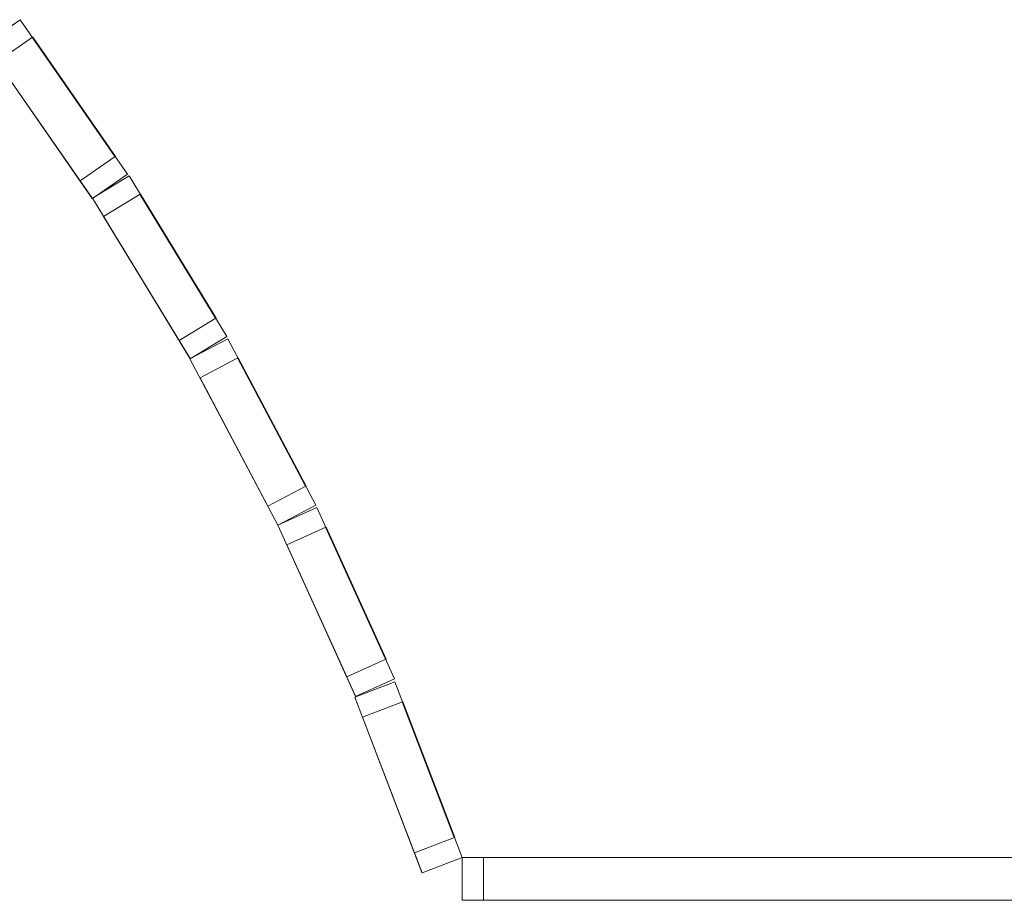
# Model space of a CAD drawing. Header units: inches. Extents: x 15 to 546804, y -66 to 267312.
# Tile 136 of 256: x 453457 to 455753, y 53029 to 55082. Entities that reach past the tile are written whole.
import ezdxf

# ---------------------------------------------------------------- set-up
doc = ezdxf.new("R2010")
doc.units = ezdxf.units.IN
doc.header["$MEASUREMENT"] = 0

msp = doc.modelspace()

# ---------------------------------------------------------------- linework, layer by layer
at = {"color": 7, "lineweight": 20}
for p, q in [((453375.8, 55024.8, 300), (453457.9, 55081.9, 300)), ((453375.8, 55024.8, 3800), (453457.9, 55081.9, 3800)), ((453375.8, 55024.8, 4000), (453457.9, 55081.9, 4000)), ((453708.4, 54722, 3800), (453457.9, 55081.9, 3800)), ((453457.9, 55081.9, 3800), (453457.9, 55081.9, 300)), ((453708.4, 54722, 300), (453457.9, 55081.9, 300)), ((453457.9, 55081.9, 4000), (453457.9, 55081.9, 3800)), ((453708.4, 54722, 4000), (453457.9, 55081.9, 4000)), ((453626.3, 54664.9, 300), (453375.8, 55024.8, 300)), ((453626, 54665.3, 4000), (453375.8, 55024.8, 4000)), ((453404.4, 54983.7, 3750), (453486.5, 55040.8, 3750)), ((453404.4, 54983.7, 350), (453486.5, 55040.8, 350)), ((453486.5, 55040.8, 350), (453486.5, 55040.8, 3750)), ((453486.5, 55040.8, 3750), (453679.8, 54763, 3750)), ((453679.8, 54763, 350), (453486.5, 55040.8, 350)), ((453597.7, 54705.9, 350), (453404.4, 54983.7, 350)), ((453404.4, 54983.7, 3750), (453597.7, 54705.9, 3750)), ((453597.7, 54705.9, 3750), (453679.8, 54763, 3750)), ((453597.7, 54705.9, 350), (453679.8, 54763, 350)), ((453679.8, 54763, 3750), (453679.8, 54763, 350)), ((453597.7, 54705.9, 3750), (453597.7, 54705.9, 350)), ((453626.3, 54664.9, 300), (453708.4, 54722, 300)), ((453626.3, 54664.9, 3800), (453708.4, 54722, 3800)), ((453626.3, 54664.9, 4000), (453708.4, 54722, 4000)), ((453626.5, 54665.6, 300), (453711.9, 54717.7, 300)), ((453626.5, 54665.6, 3800), (453711.9, 54717.7, 3800)), ((453626.5, 54665.6, 4000), (453711.9, 54717.7, 4000)), ((453708.4, 54722, 300), (453708.4, 54722, 3800)), ((453708.4, 54722, 3800), (453708.4, 54722, 4000)), ((453940.1, 54343.2, 3800), (453711.9, 54717.7, 3800)), ((453711.9, 54717.7, 3800), (453711.9, 54717.7, 300)), ((453940.1, 54343.2, 300), (453711.9, 54717.7, 300)), ((453711.9, 54717.7, 4000), (453711.9, 54717.7, 3800)), ((453940.1, 54343.2, 4000), (453711.9, 54717.7, 4000)), ((453626.3, 54664.9, 4000), (453626, 54665.3, 4000)), ((453626.3, 54664.9, 300), (453626.3, 54664.9, 3800)), ((453626.3, 54664.9, 3800), (453626.3, 54664.9, 4000)), ((453854.7, 54291.2, 300), (453626.5, 54665.6, 300)), ((453626.5, 54665.6, 4000), (453626.5, 54665.6, 3800)), ((453626.5, 54665.6, 3800), (453626.5, 54665.6, 300)), ((453854.4, 54291.7, 4000), (453626.5, 54665.6, 4000)), ((453652.6, 54622.9, 3750), (453737.9, 54675, 3750)), ((453652.6, 54622.9, 350), (453737.9, 54675, 350)), ((453737.9, 54675, 350), (453737.9, 54675, 3750)), ((453737.9, 54675, 3750), (453914.1, 54385.9, 3750)), ((453914.1, 54385.9, 350), (453737.9, 54675, 350)), ((453828.7, 54333.9, 350), (453652.6, 54622.9, 350)), ((453652.6, 54622.9, 350), (453652.6, 54622.9, 3750)), ((453652.6, 54622.9, 3750), (453828.7, 54333.9, 3750)), ((453828.7, 54333.9, 3750), (453914.1, 54385.9, 3750)), ((453828.7, 54333.9, 350), (453914.1, 54385.9, 350)), ((453914.1, 54385.9, 3750), (453914.1, 54385.9, 350)), ((453828.7, 54333.9, 3750), (453828.7, 54333.9, 350)), ((453854, 54290.8, 300), (453942.4, 54337.5, 300)), ((453854, 54290.8, 3800), (453942.4, 54337.5, 3800)), ((453854, 54290.8, 4000), (453942.4, 54337.5, 4000)), ((453854.7, 54291.2, 300), (453940.1, 54343.2, 300)), ((453854.7, 54291.2, 3800), (453940.1, 54343.2, 3800)), ((453854.7, 54291.2, 4000), (453940.1, 54343.2, 4000)), ((453940.1, 54343.2, 300), (453940.1, 54343.2, 3800)), ((453940.1, 54343.2, 3800), (453940.1, 54343.2, 4000)), ((454147.4, 53950, 3800), (453942.4, 54337.5, 3800)), ((453942.4, 54337.5, 3800), (453942.4, 54337.5, 300)), ((454147.4, 53950, 300), (453942.4, 54337.5, 300)), ((453942.4, 54337.5, 4000), (453942.4, 54337.5, 3800)), ((454147.4, 53950, 4000), (453942.4, 54337.5, 4000)), ((454059, 53903.2, 300), (453854, 54290.8, 300)), ((453854, 54290.8, 4000), (453854, 54290.8, 3800)), ((453854, 54290.8, 3800), (453854, 54290.8, 300)), ((454058.8, 53903.7, 4000), (453854, 54290.8, 4000)), ((453854.7, 54291.2, 4000), (453854.4, 54291.7, 4000)), ((453854.7, 54291.2, 300), (453854.7, 54291.2, 3800)), ((453854.7, 54291.2, 3800), (453854.7, 54291.2, 4000)), ((453877.4, 54246.6, 3750), (453965.8, 54293.3, 3750)), ((453877.4, 54246.6, 350), (453965.8, 54293.3, 350)), ((453965.8, 54293.3, 350), (453965.8, 54293.3, 3750)), ((453965.8, 54293.3, 3750), (454124.1, 53994.2, 3750)), ((454124.1, 53994.2, 350), (453965.8, 54293.3, 350)), ((454035.7, 53947.4, 350), (453877.4, 54246.6, 350)), ((453877.4, 54246.6, 350), (453877.4, 54246.6, 3750)), ((453877.4, 54246.6, 3750), (454035.7, 53947.4, 3750)), ((454035.7, 53947.4, 3750), (454124.1, 53994.2, 3750)), ((454035.7, 53947.4, 350), (454124.1, 53994.2, 350)), ((454124.1, 53994.2, 3750), (454124.1, 53994.2, 350)), ((454035.7, 53947.4, 3750), (454035.7, 53947.4, 350)), ((454059, 53903.2, 300), (454147.4, 53950, 300)), ((454059, 53903.2, 3800), (454147.4, 53950, 3800)), ((454059, 53903.2, 4000), (454147.4, 53950, 4000)), ((454059, 53903.2, 300), (454150.1, 53944.5, 300)), ((454059, 53903.2, 3800), (454150.1, 53944.5, 3800)), ((454059, 53903.2, 4000), (454150.1, 53944.5, 4000)), ((454147.4, 53950, 300), (454147.4, 53950, 3800)), ((454147.4, 53950, 3800), (454147.4, 53950, 4000)), ((454331.2, 53545.2, 3800), (454150.1, 53944.5, 3800)), ((454150.1, 53944.5, 3800), (454150.1, 53944.5, 300)), ((454331.2, 53545.2, 300), (454150.1, 53944.5, 300)), ((454150.1, 53944.5, 4000), (454150.1, 53944.5, 3800)), ((454331.2, 53545.2, 4000), (454150.1, 53944.5, 4000)), ((454059, 53903.2, 4000), (454058.8, 53903.7, 4000)), ((454059, 53903.2, 300), (454059, 53903.2, 3800)), ((454059, 53903.2, 3800), (454059, 53903.2, 4000)), ((454240.2, 53503.9, 300), (454059, 53903.2, 300)), ((454059, 53903.2, 4000), (454059, 53903.2, 3800)), ((454059, 53903.2, 3800), (454059, 53903.2, 300)), ((454239.9, 53504.4, 4000), (454059, 53903.2, 4000)), ((454079.7, 53857.7, 3750), (454170.8, 53899, 3750)), ((454079.7, 53857.7, 350), (454170.8, 53899, 350)), ((454170.8, 53899, 350), (454170.8, 53899, 3750)), ((454170.8, 53899, 3750), (454310.6, 53590.8, 3750)), ((454310.6, 53590.8, 350), (454170.8, 53899, 350)), ((454219.5, 53549.4, 350), (454079.7, 53857.7, 350)), ((454079.7, 53857.7, 350), (454079.7, 53857.7, 3750)), ((454079.7, 53857.7, 3750), (454219.5, 53549.4, 3750)), ((454219.5, 53549.4, 3750), (454310.6, 53590.8, 3750)), ((454219.5, 53549.4, 350), (454310.6, 53590.8, 350)), ((454310.6, 53590.8, 3750), (454310.6, 53590.8, 350)), ((454219.5, 53549.4, 3750), (454219.5, 53549.4, 350)), ((454238.7, 53502.5, 300), (454332.1, 53538.2, 300)), ((454238.7, 53502.5, 3800), (454332.1, 53538.2, 3800)), ((454238.7, 53502.5, 4000), (454332.1, 53538.2, 4000)), ((454240.2, 53503.9, 300), (454331.2, 53545.2, 300)), ((454240.2, 53503.9, 3800), (454331.2, 53545.2, 3800)), ((454240.2, 53503.9, 4000), (454331.2, 53545.2, 4000)), ((454331.2, 53545.2, 300), (454331.2, 53545.2, 3800)), ((454331.2, 53545.2, 3800), (454331.2, 53545.2, 4000)), ((454488.7, 53128.7, 3800), (454332.1, 53538.2, 3800)), ((454332.1, 53538.2, 3800), (454332.1, 53538.2, 300)), ((454488.7, 53128.7, 300), (454332.1, 53538.2, 300)), ((454332.1, 53538.2, 4000), (454332.1, 53538.2, 3800)), ((454488.7, 53128.7, 4000), (454332.1, 53538.2, 4000)), ((454395.3, 53093, 300), (454238.7, 53502.5, 300)), ((454238.7, 53502.5, 4000), (454238.7, 53502.5, 3800)), ((454238.7, 53502.5, 3800), (454238.7, 53502.5, 300)), ((454395.1, 53093.5, 4000), (454238.7, 53502.5, 4000)), ((454240.2, 53503.9, 4000), (454239.9, 53504.4, 4000)), ((454240.2, 53503.9, 300), (454240.2, 53503.9, 3800)), ((454240.2, 53503.9, 3800), (454240.2, 53503.9, 4000)), ((454256.6, 53455.8, 3750), (454350, 53491.5, 3750)), ((454256.6, 53455.8, 350), (454350, 53491.5, 350)), ((454350, 53491.5, 350), (454350, 53491.5, 3750)), ((454350, 53491.5, 3750), (454470.8, 53175.4, 3750)), ((454470.8, 53175.4, 350), (454350, 53491.5, 350)), ((454377.4, 53139.7, 350), (454256.6, 53455.8, 350)), ((454256.6, 53455.8, 350), (454256.6, 53455.8, 3750)), ((454256.6, 53455.8, 3750), (454377.4, 53139.7, 3750)), ((454377.4, 53139.7, 3750), (454470.8, 53175.4, 3750)), ((454377.4, 53139.7, 350), (454470.8, 53175.4, 350)), ((454470.8, 53175.4, 3750), (454470.8, 53175.4, 350)), ((454377.4, 53139.7, 3750), (454377.4, 53139.7, 350)), ((454395.3, 53093, 300), (454488.7, 53128.7, 300)), ((454395.3, 53093, 3800), (454488.7, 53128.7, 3800)), ((454395.3, 53093, 4000), (454488.7, 53128.7, 4000)), ((456240.4, 53128.7, 3800), (454488.7, 53128.7, 3800)), ((454488.7, 53128.7, 3800), (454488.7, 53128.7, 300)), ((456240.4, 53128.7, 300), (454488.7, 53128.7, 300)), ((454488.7, 53028.7, 300), (454488.7, 53128.7, 300)), ((454488.7, 53128.7, 4000), (454488.7, 53128.7, 3800)), ((456240.4, 53128.7, 4000), (454488.7, 53128.7, 4000)), ((454488.7, 53028.7, 3800), (454488.7, 53128.7, 3800)), ((454488.7, 53028.7, 4000), (454488.7, 53128.7, 4000)), ((454488.7, 53128.7, 300), (454488.7, 53128.7, 3800)), ((454488.7, 53128.7, 3800), (454488.7, 53128.7, 4000)), ((454538.7, 53128.7, 350), (454538.7, 53128.7, 3750)), ((454538.7, 53128.7, 3750), (456190.4, 53128.7, 3750)), ((456190.4, 53128.7, 350), (454538.7, 53128.7, 350)), ((454538.7, 53028.7, 3750), (454538.7, 53128.7, 3750)), ((454538.7, 53028.7, 350), (454538.7, 53128.7, 350)), ((454395.3, 53093, 4000), (454395.1, 53093.5, 4000)), ((454395.3, 53093, 300), (454395.3, 53093, 3800)), ((454395.3, 53093, 3800), (454395.3, 53093, 4000)), ((456240.4, 53028.7, 300), (454488.7, 53028.7, 300)), ((454488.7, 53028.7, 4000), (454488.7, 53028.7, 3800)), ((454488.7, 53028.7, 3800), (454488.7, 53028.7, 300)), ((456239.8, 53028.7, 4000), (454488.7, 53028.7, 4000)), ((456190.4, 53028.7, 350), (454538.7, 53028.7, 350)), ((454538.7, 53028.7, 350), (454538.7, 53028.7, 3750)), ((454538.7, 53028.7, 3750), (456190.4, 53028.7, 3750))]:
    msp.add_line(p, q, dxfattribs=at)
at = {"color": 7}
for p, q in [((453486.5, 55040.8, 350), (453486.5, 55040.8, 3750)), ((453679.8, 54763, 350), (453486.5, 55040.8, 350)), ((453486.5, 55040.8, 3750), (453679.8, 54763, 3750)), ((453679.8, 54763, 3750), (453679.8, 54763, 350)), ((453737.9, 54675, 350), (453737.9, 54675, 3750)), ((453914.1, 54385.9, 350), (453737.9, 54675, 350)), ((453737.9, 54675, 3750), (453914.1, 54385.9, 3750)), ((453914.1, 54385.9, 3750), (453914.1, 54385.9, 350)), ((453965.8, 54293.3, 350), (453965.8, 54293.3, 3750)), ((454124.1, 53994.2, 350), (453965.8, 54293.3, 350)), ((453965.8, 54293.3, 3750), (454124.1, 53994.2, 3750)), ((454124.1, 53994.2, 3750), (454124.1, 53994.2, 350)), ((454170.8, 53899, 350), (454170.8, 53899, 3750)), ((454310.6, 53590.8, 350), (454170.8, 53899, 350)), ((454170.8, 53899, 3750), (454310.6, 53590.8, 3750)), ((454310.6, 53590.8, 3750), (454310.6, 53590.8, 350)), ((454350, 53491.5, 350), (454350, 53491.5, 3750)), ((454470.8, 53175.4, 350), (454350, 53491.5, 350)), ((454350, 53491.5, 3750), (454470.8, 53175.4, 3750)), ((454470.8, 53175.4, 3750), (454470.8, 53175.4, 350))]:
    msp.add_line(p, q, dxfattribs=at)
at = {"color": 7, "lineweight": 20}
for points, invisible_edges in [([(453457.9, 55081.9, 4000), (453626, 54665.3, 4000), (453375.8, 55024.8, 4000)], 1), ([(453457.9, 55081.9, 4000), (453375.8, 55024.8, 3800), (453457.9, 55081.9, 3800)], 1), ([(453375.8, 55024.8, 3800), (453457.9, 55081.9, 4000), (453375.8, 55024.8, 4000)], 1), ([(453626.3, 54664.9, 300), (453457.9, 55081.9, 300), (453375.8, 55024.8, 300)], 1), ([(453457.9, 55081.9, 3800), (453375.8, 55024.8, 300), (453457.9, 55081.9, 300)], 1), ([(453375.8, 55024.8, 300), (453457.9, 55081.9, 3800), (453375.8, 55024.8, 3800)], 1), ([(453626, 54665.3, 4000), (453457.9, 55081.9, 4000), (453708.4, 54722, 4000)], 13), ([(453708.4, 54722, 4000), (453457.9, 55081.9, 3800), (453708.4, 54722, 3800)], 1), ([(453457.9, 55081.9, 3800), (453708.4, 54722, 4000), (453457.9, 55081.9, 4000)], 1), ([(453457.9, 55081.9, 300), (453626.3, 54664.9, 300), (453708.4, 54722, 300)], 1), ([(453679.8, 54763, 3750), (453708.4, 54722, 3800), (453457.9, 55081.9, 3800)], 13), ([(453679.8, 54763, 3750), (453457.9, 55081.9, 3800), (453486.5, 55040.8, 3750)], 3), ([(453486.5, 55040.8, 3750), (453457.9, 55081.9, 3800), (453486.5, 55040.8, 350)], 3), ([(453708.4, 54722, 300), (453679.8, 54763, 350), (453457.9, 55081.9, 300)], 3), ([(453457.9, 55081.9, 300), (453679.8, 54763, 350), (453486.5, 55040.8, 350)], 13), ([(453457.9, 55081.9, 300), (453486.5, 55040.8, 350), (453457.9, 55081.9, 3800)], 3), ([(453597.7, 54705.9, 350), (453626.3, 54664.9, 300), (453375.8, 55024.8, 300)], 13), ([(453597.7, 54705.9, 350), (453375.8, 55024.8, 300), (453404.4, 54983.7, 350)], 3), ([(453626, 54665.3, 4000), (453597.7, 54705.9, 3750), (453375.8, 55024.8, 4000)], 3), ([(453375.8, 55024.8, 4000), (453597.7, 54705.9, 3750), (453404.4, 54983.7, 3750)], 13), ([(453486.5, 55040.8, 350), (453597.7, 54705.9, 350), (453404.4, 54983.7, 350)], 1), ([(453597.7, 54705.9, 3750), (453486.5, 55040.8, 3750), (453404.4, 54983.7, 3750)], 1), ([(453404.4, 54983.7, 3750), (453486.5, 55040.8, 350), (453404.4, 54983.7, 350)], 1), ([(453486.5, 55040.8, 350), (453404.4, 54983.7, 3750), (453486.5, 55040.8, 3750)], 1), ([(453597.7, 54705.9, 350), (453486.5, 55040.8, 350), (453679.8, 54763, 350)], 1), ([(453486.5, 55040.8, 3750), (453597.7, 54705.9, 3750), (453679.8, 54763, 3750)], 1), ([(453404.4, 54983.7, 350), (453597.7, 54705.9, 3750), (453597.7, 54705.9, 350)], 1), ([(453597.7, 54705.9, 3750), (453404.4, 54983.7, 350), (453404.4, 54983.7, 3750)], 1), ([(453679.8, 54763, 3750), (453597.7, 54705.9, 350), (453679.8, 54763, 350)], 1), ([(453597.7, 54705.9, 350), (453679.8, 54763, 3750), (453597.7, 54705.9, 3750)], 1), ([(453708.4, 54722, 3800), (453679.8, 54763, 3750), (453708.4, 54722, 300)], 3), ([(453679.8, 54763, 350), (453708.4, 54722, 300), (453679.8, 54763, 3750)], 3), ([(453626.3, 54664.9, 300), (453597.7, 54705.9, 350), (453626.3, 54664.9, 3800)], 3), ([(453626.3, 54664.9, 3800), (453597.7, 54705.9, 350), (453626.3, 54664.9, 4000)], 3), ([(453626.3, 54664.9, 4000), (453597.7, 54705.9, 350), (453626, 54665.3, 4000)], 3), ([(453597.7, 54705.9, 3750), (453626, 54665.3, 4000), (453597.7, 54705.9, 350)], 3), ([(453626, 54665.3, 4000), (453708.4, 54722, 4000), (453626.3, 54664.9, 4000)], 1), ([(453626.3, 54664.9, 4000), (453708.4, 54722, 3800), (453626.3, 54664.9, 3800)], 1), ([(453708.4, 54722, 3800), (453626.3, 54664.9, 4000), (453708.4, 54722, 4000)], 1), ([(453626.3, 54664.9, 3800), (453708.4, 54722, 300), (453626.3, 54664.9, 300)], 1), ([(453708.4, 54722, 300), (453626.3, 54664.9, 3800), (453708.4, 54722, 3800)], 1), ([(453711.9, 54717.7, 4000), (453854.4, 54291.7, 4000), (453626.5, 54665.6, 4000)], 1), ([(453711.9, 54717.7, 4000), (453626.5, 54665.6, 3800), (453711.9, 54717.7, 3800)], 1), ([(453626.5, 54665.6, 3800), (453711.9, 54717.7, 4000), (453626.5, 54665.6, 4000)], 1), ([(453854.7, 54291.2, 300), (453711.9, 54717.7, 300), (453626.5, 54665.6, 300)], 1), ([(453711.9, 54717.7, 3800), (453626.5, 54665.6, 300), (453711.9, 54717.7, 300)], 1), ([(453626.5, 54665.6, 300), (453711.9, 54717.7, 3800), (453626.5, 54665.6, 3800)], 1), ([(453854.4, 54291.7, 4000), (453711.9, 54717.7, 4000), (453940.1, 54343.2, 4000)], 13), ([(453940.1, 54343.2, 4000), (453711.9, 54717.7, 3800), (453940.1, 54343.2, 3800)], 1), ([(453711.9, 54717.7, 3800), (453940.1, 54343.2, 4000), (453711.9, 54717.7, 4000)], 1), ([(453711.9, 54717.7, 300), (453854.7, 54291.2, 300), (453940.1, 54343.2, 300)], 1), ([(453914.1, 54385.9, 3750), (453940.1, 54343.2, 3800), (453711.9, 54717.7, 3800)], 13), ([(453914.1, 54385.9, 3750), (453711.9, 54717.7, 3800), (453737.9, 54675, 3750)], 3), ([(453737.9, 54675, 3750), (453711.9, 54717.7, 3800), (453737.9, 54675, 350)], 3), ([(453940.1, 54343.2, 300), (453914.1, 54385.9, 350), (453711.9, 54717.7, 300)], 3), ([(453711.9, 54717.7, 300), (453914.1, 54385.9, 350), (453737.9, 54675, 350)], 13), ([(453711.9, 54717.7, 300), (453737.9, 54675, 350), (453711.9, 54717.7, 3800)], 3), ([(453828.7, 54333.9, 350), (453854.7, 54291.2, 300), (453626.5, 54665.6, 300)], 13), ([(453828.7, 54333.9, 350), (453626.5, 54665.6, 300), (453652.6, 54622.9, 350)], 3), ([(453652.6, 54622.9, 350), (453626.5, 54665.6, 300), (453652.6, 54622.9, 3750)], 3), ([(453854.4, 54291.7, 4000), (453828.7, 54333.9, 3750), (453626.5, 54665.6, 4000)], 3), ([(453626.5, 54665.6, 4000), (453828.7, 54333.9, 3750), (453652.6, 54622.9, 3750)], 13), ([(453626.5, 54665.6, 4000), (453626.5, 54665.6, 300), (453626.5, 54665.6, 3800)], 1), ([(453737.9, 54675, 350), (453828.7, 54333.9, 350), (453652.6, 54622.9, 350)], 1), ([(453828.7, 54333.9, 3750), (453737.9, 54675, 3750), (453652.6, 54622.9, 3750)], 1), ([(453652.6, 54622.9, 3750), (453737.9, 54675, 350), (453652.6, 54622.9, 350)], 1), ([(453737.9, 54675, 350), (453652.6, 54622.9, 3750), (453737.9, 54675, 3750)], 1), ([(453828.7, 54333.9, 350), (453737.9, 54675, 350), (453914.1, 54385.9, 350)], 1), ([(453737.9, 54675, 3750), (453828.7, 54333.9, 3750), (453914.1, 54385.9, 3750)], 1), ([(453652.6, 54622.9, 350), (453828.7, 54333.9, 3750), (453828.7, 54333.9, 350)], 1), ([(453828.7, 54333.9, 3750), (453652.6, 54622.9, 350), (453652.6, 54622.9, 3750)], 1), ([(453914.1, 54385.9, 3750), (453828.7, 54333.9, 350), (453914.1, 54385.9, 350)], 1), ([(453828.7, 54333.9, 350), (453914.1, 54385.9, 3750), (453828.7, 54333.9, 3750)], 1), ([(453940.1, 54343.2, 3800), (453914.1, 54385.9, 3750), (453940.1, 54343.2, 300)], 3), ([(453914.1, 54385.9, 350), (453940.1, 54343.2, 300), (453914.1, 54385.9, 3750)], 3), ([(453854.7, 54291.2, 300), (453828.7, 54333.9, 350), (453854.7, 54291.2, 3800)], 3), ([(453854.7, 54291.2, 3800), (453828.7, 54333.9, 350), (453854.7, 54291.2, 4000)], 3), ([(453854.7, 54291.2, 4000), (453828.7, 54333.9, 350), (453854.4, 54291.7, 4000)], 3), ([(453828.7, 54333.9, 3750), (453854.4, 54291.7, 4000), (453828.7, 54333.9, 350)], 3), ([(453942.4, 54337.5, 4000), (454058.8, 53903.7, 4000), (453854, 54290.8, 4000)], 1), ([(453942.4, 54337.5, 4000), (453854, 54290.8, 3800), (453942.4, 54337.5, 3800)], 1), ([(453854, 54290.8, 3800), (453942.4, 54337.5, 4000), (453854, 54290.8, 4000)], 1), ([(454059, 53903.2, 300), (453942.4, 54337.5, 300), (453854, 54290.8, 300)], 1), ([(453942.4, 54337.5, 3800), (453854, 54290.8, 300), (453942.4, 54337.5, 300)], 1), ([(453854, 54290.8, 300), (453942.4, 54337.5, 3800), (453854, 54290.8, 3800)], 1), ([(453854.4, 54291.7, 4000), (453940.1, 54343.2, 4000), (453854.7, 54291.2, 4000)], 1), ([(453854.7, 54291.2, 4000), (453940.1, 54343.2, 3800), (453854.7, 54291.2, 3800)], 1), ([(453940.1, 54343.2, 3800), (453854.7, 54291.2, 4000), (453940.1, 54343.2, 4000)], 1), ([(453854.7, 54291.2, 3800), (453940.1, 54343.2, 300), (453854.7, 54291.2, 300)], 1), ([(453940.1, 54343.2, 300), (453854.7, 54291.2, 3800), (453940.1, 54343.2, 3800)], 1), ([(454058.8, 53903.7, 4000), (453942.4, 54337.5, 4000), (454147.4, 53950, 4000)], 13), ([(454147.4, 53950, 4000), (453942.4, 54337.5, 3800), (454147.4, 53950, 3800)], 1), ([(453942.4, 54337.5, 3800), (454147.4, 53950, 4000), (453942.4, 54337.5, 4000)], 1), ([(453942.4, 54337.5, 300), (454059, 53903.2, 300), (454147.4, 53950, 300)], 1), ([(454124.1, 53994.2, 3750), (454147.4, 53950, 3800), (453942.4, 54337.5, 3800)], 13), ([(454124.1, 53994.2, 3750), (453942.4, 54337.5, 3800), (453965.8, 54293.3, 3750)], 3), ([(453965.8, 54293.3, 3750), (453942.4, 54337.5, 3800), (453965.8, 54293.3, 350)], 3), ([(454147.4, 53950, 300), (454124.1, 53994.2, 350), (453942.4, 54337.5, 300)], 3), ([(453942.4, 54337.5, 300), (454124.1, 53994.2, 350), (453965.8, 54293.3, 350)], 13), ([(453942.4, 54337.5, 300), (453965.8, 54293.3, 350), (453942.4, 54337.5, 3800)], 3), ([(454035.7, 53947.4, 350), (454059, 53903.2, 300), (453854, 54290.8, 300)], 13), ([(454035.7, 53947.4, 350), (453854, 54290.8, 300), (453877.4, 54246.6, 350)], 3), ([(453877.4, 54246.6, 350), (453854, 54290.8, 300), (453877.4, 54246.6, 3750)], 3), ([(454058.8, 53903.7, 4000), (454035.7, 53947.4, 3750), (453854, 54290.8, 4000)], 3), ([(453854, 54290.8, 4000), (454035.7, 53947.4, 3750), (453877.4, 54246.6, 3750)], 13), ([(453854, 54290.8, 4000), (453854, 54290.8, 300), (453854, 54290.8, 3800)], 1), ([(453965.8, 54293.3, 350), (454035.7, 53947.4, 350), (453877.4, 54246.6, 350)], 1), ([(454035.7, 53947.4, 3750), (453965.8, 54293.3, 3750), (453877.4, 54246.6, 3750)], 1), ([(453877.4, 54246.6, 3750), (453965.8, 54293.3, 350), (453877.4, 54246.6, 350)], 1), ([(453965.8, 54293.3, 350), (453877.4, 54246.6, 3750), (453965.8, 54293.3, 3750)], 1), ([(454035.7, 53947.4, 350), (453965.8, 54293.3, 350), (454124.1, 53994.2, 350)], 1), ([(453965.8, 54293.3, 3750), (454035.7, 53947.4, 3750), (454124.1, 53994.2, 3750)], 1), ([(453877.4, 54246.6, 350), (454035.7, 53947.4, 3750), (454035.7, 53947.4, 350)], 1), ([(454035.7, 53947.4, 3750), (453877.4, 54246.6, 350), (453877.4, 54246.6, 3750)], 1), ([(454124.1, 53994.2, 3750), (454035.7, 53947.4, 350), (454124.1, 53994.2, 350)], 1), ([(454035.7, 53947.4, 350), (454124.1, 53994.2, 3750), (454035.7, 53947.4, 3750)], 1), ([(454147.4, 53950, 3800), (454124.1, 53994.2, 3750), (454147.4, 53950, 300)], 3), ([(454124.1, 53994.2, 350), (454147.4, 53950, 300), (454124.1, 53994.2, 3750)], 3), ([(454059, 53903.2, 300), (454035.7, 53947.4, 350), (454059, 53903.2, 3800)], 3), ([(454059, 53903.2, 3800), (454035.7, 53947.4, 350), (454059, 53903.2, 4000)], 3), ([(454059, 53903.2, 4000), (454035.7, 53947.4, 350), (454058.8, 53903.7, 4000)], 3), ([(454035.7, 53947.4, 3750), (454058.8, 53903.7, 4000), (454035.7, 53947.4, 350)], 3), ([(454058.8, 53903.7, 4000), (454147.4, 53950, 4000), (454059, 53903.2, 4000)], 1), ([(454059, 53903.2, 4000), (454147.4, 53950, 3800), (454059, 53903.2, 3800)], 1), ([(454147.4, 53950, 3800), (454059, 53903.2, 4000), (454147.4, 53950, 4000)], 1), ([(454059, 53903.2, 3800), (454147.4, 53950, 300), (454059, 53903.2, 300)], 1), ([(454147.4, 53950, 300), (454059, 53903.2, 3800), (454147.4, 53950, 3800)], 1), ([(454150.1, 53944.5, 4000), (454239.9, 53504.4, 4000), (454059, 53903.2, 4000)], 1), ([(454150.1, 53944.5, 4000), (454059, 53903.2, 3800), (454150.1, 53944.5, 3800)], 1), ([(454059, 53903.2, 3800), (454150.1, 53944.5, 4000), (454059, 53903.2, 4000)], 1), ([(454240.2, 53503.9, 300), (454150.1, 53944.5, 300), (454059, 53903.2, 300)], 1), ([(454150.1, 53944.5, 3800), (454059, 53903.2, 300), (454150.1, 53944.5, 300)], 1), ([(454059, 53903.2, 300), (454150.1, 53944.5, 3800), (454059, 53903.2, 3800)], 1), ([(454239.9, 53504.4, 4000), (454150.1, 53944.5, 4000), (454331.2, 53545.2, 4000)], 13), ([(454331.2, 53545.2, 4000), (454150.1, 53944.5, 3800), (454331.2, 53545.2, 3800)], 1), ([(454150.1, 53944.5, 3800), (454331.2, 53545.2, 4000), (454150.1, 53944.5, 4000)], 1), ([(454150.1, 53944.5, 300), (454240.2, 53503.9, 300), (454331.2, 53545.2, 300)], 1), ([(454310.6, 53590.8, 3750), (454331.2, 53545.2, 3800), (454150.1, 53944.5, 3800)], 13), ([(454310.6, 53590.8, 3750), (454150.1, 53944.5, 3800), (454170.8, 53899, 3750)], 3), ([(454170.8, 53899, 3750), (454150.1, 53944.5, 3800), (454170.8, 53899, 350)], 3), ([(454331.2, 53545.2, 300), (454310.6, 53590.8, 350), (454150.1, 53944.5, 300)], 3), ([(454150.1, 53944.5, 300), (454310.6, 53590.8, 350), (454170.8, 53899, 350)], 13), ([(454150.1, 53944.5, 300), (454170.8, 53899, 350), (454150.1, 53944.5, 3800)], 3), ([(454219.5, 53549.4, 350), (454240.2, 53503.9, 300), (454059, 53903.2, 300)], 13), ([(454219.5, 53549.4, 350), (454059, 53903.2, 300), (454079.7, 53857.7, 350)], 3), ([(454079.7, 53857.7, 350), (454059, 53903.2, 300), (454079.7, 53857.7, 3750)], 3), ([(454239.9, 53504.4, 4000), (454219.5, 53549.4, 3750), (454059, 53903.2, 4000)], 3), ([(454059, 53903.2, 4000), (454219.5, 53549.4, 3750), (454079.7, 53857.7, 3750)], 13), ([(454059, 53903.2, 4000), (454059, 53903.2, 300), (454059, 53903.2, 3800)], 1), ([(454170.8, 53899, 350), (454219.5, 53549.4, 350), (454079.7, 53857.7, 350)], 1), ([(454219.5, 53549.4, 3750), (454170.8, 53899, 3750), (454079.7, 53857.7, 3750)], 1), ([(454079.7, 53857.7, 3750), (454170.8, 53899, 350), (454079.7, 53857.7, 350)], 1), ([(454170.8, 53899, 350), (454079.7, 53857.7, 3750), (454170.8, 53899, 3750)], 1), ([(454219.5, 53549.4, 350), (454170.8, 53899, 350), (454310.6, 53590.8, 350)], 1), ([(454170.8, 53899, 3750), (454219.5, 53549.4, 3750), (454310.6, 53590.8, 3750)], 1), ([(454079.7, 53857.7, 350), (454219.5, 53549.4, 3750), (454219.5, 53549.4, 350)], 1), ([(454219.5, 53549.4, 3750), (454079.7, 53857.7, 350), (454079.7, 53857.7, 3750)], 1), ([(454310.6, 53590.8, 3750), (454219.5, 53549.4, 350), (454310.6, 53590.8, 350)], 1), ([(454219.5, 53549.4, 350), (454310.6, 53590.8, 3750), (454219.5, 53549.4, 3750)], 1), ([(454331.2, 53545.2, 3800), (454310.6, 53590.8, 3750), (454331.2, 53545.2, 300)], 3), ([(454310.6, 53590.8, 350), (454331.2, 53545.2, 300), (454310.6, 53590.8, 3750)], 3), ([(454240.2, 53503.9, 300), (454219.5, 53549.4, 350), (454240.2, 53503.9, 3800)], 3), ([(454240.2, 53503.9, 3800), (454219.5, 53549.4, 350), (454240.2, 53503.9, 4000)], 3), ([(454240.2, 53503.9, 4000), (454219.5, 53549.4, 350), (454239.9, 53504.4, 4000)], 3), ([(454219.5, 53549.4, 3750), (454239.9, 53504.4, 4000), (454219.5, 53549.4, 350)], 3), ([(454332.1, 53538.2, 4000), (454395.1, 53093.5, 4000), (454238.7, 53502.5, 4000)], 1), ([(454332.1, 53538.2, 4000), (454238.7, 53502.5, 3800), (454332.1, 53538.2, 3800)], 1), ([(454238.7, 53502.5, 3800), (454332.1, 53538.2, 4000), (454238.7, 53502.5, 4000)], 1), ([(454395.3, 53093, 300), (454332.1, 53538.2, 300), (454238.7, 53502.5, 300)], 1), ([(454332.1, 53538.2, 3800), (454238.7, 53502.5, 300), (454332.1, 53538.2, 300)], 1), ([(454238.7, 53502.5, 300), (454332.1, 53538.2, 3800), (454238.7, 53502.5, 3800)], 1), ([(454239.9, 53504.4, 4000), (454331.2, 53545.2, 4000), (454240.2, 53503.9, 4000)], 1), ([(454240.2, 53503.9, 4000), (454331.2, 53545.2, 3800), (454240.2, 53503.9, 3800)], 1), ([(454331.2, 53545.2, 3800), (454240.2, 53503.9, 4000), (454331.2, 53545.2, 4000)], 1), ([(454240.2, 53503.9, 3800), (454331.2, 53545.2, 300), (454240.2, 53503.9, 300)], 1), ([(454331.2, 53545.2, 300), (454240.2, 53503.9, 3800), (454331.2, 53545.2, 3800)], 1), ([(454395.1, 53093.5, 4000), (454332.1, 53538.2, 4000), (454488.7, 53128.7, 4000)], 13), ([(454488.7, 53128.7, 4000), (454332.1, 53538.2, 3800), (454488.7, 53128.7, 3800)], 1), ([(454332.1, 53538.2, 3800), (454488.7, 53128.7, 4000), (454332.1, 53538.2, 4000)], 1), ([(454332.1, 53538.2, 300), (454395.3, 53093, 300), (454488.7, 53128.7, 300)], 1), ([(454470.8, 53175.4, 3750), (454488.7, 53128.7, 3800), (454332.1, 53538.2, 3800)], 13), ([(454470.8, 53175.4, 3750), (454332.1, 53538.2, 3800), (454350, 53491.5, 3750)], 3), ([(454350, 53491.5, 3750), (454332.1, 53538.2, 3800), (454350, 53491.5, 350)], 3), ([(454488.7, 53128.7, 300), (454470.8, 53175.4, 350), (454332.1, 53538.2, 300)], 3), ([(454332.1, 53538.2, 300), (454470.8, 53175.4, 350), (454350, 53491.5, 350)], 13), ([(454332.1, 53538.2, 300), (454350, 53491.5, 350), (454332.1, 53538.2, 3800)], 3), ([(454377.4, 53139.7, 350), (454395.3, 53093, 300), (454238.7, 53502.5, 300)], 13), ([(454377.4, 53139.7, 350), (454238.7, 53502.5, 300), (454256.6, 53455.8, 350)], 3), ([(454256.6, 53455.8, 350), (454238.7, 53502.5, 300), (454256.6, 53455.8, 3750)], 3), ([(454395.1, 53093.5, 4000), (454377.4, 53139.7, 3750), (454238.7, 53502.5, 4000)], 3), ([(454238.7, 53502.5, 4000), (454377.4, 53139.7, 3750), (454256.6, 53455.8, 3750)], 13), ([(454238.7, 53502.5, 4000), (454238.7, 53502.5, 300), (454238.7, 53502.5, 3800)], 1), ([(454350, 53491.5, 350), (454377.4, 53139.7, 350), (454256.6, 53455.8, 350)], 1), ([(454377.4, 53139.7, 3750), (454350, 53491.5, 3750), (454256.6, 53455.8, 3750)], 1), ([(454256.6, 53455.8, 3750), (454350, 53491.5, 350), (454256.6, 53455.8, 350)], 1), ([(454350, 53491.5, 350), (454256.6, 53455.8, 3750), (454350, 53491.5, 3750)], 1), ([(454377.4, 53139.7, 350), (454350, 53491.5, 350), (454470.8, 53175.4, 350)], 1), ([(454350, 53491.5, 3750), (454377.4, 53139.7, 3750), (454470.8, 53175.4, 3750)], 1), ([(454256.6, 53455.8, 350), (454377.4, 53139.7, 3750), (454377.4, 53139.7, 350)], 1), ([(454377.4, 53139.7, 3750), (454256.6, 53455.8, 350), (454256.6, 53455.8, 3750)], 1), ([(454470.8, 53175.4, 3750), (454377.4, 53139.7, 350), (454470.8, 53175.4, 350)], 1), ([(454377.4, 53139.7, 350), (454470.8, 53175.4, 3750), (454377.4, 53139.7, 3750)], 1), ([(454488.7, 53128.7, 3800), (454470.8, 53175.4, 3750), (454488.7, 53128.7, 300)], 3), ([(454470.8, 53175.4, 350), (454488.7, 53128.7, 300), (454470.8, 53175.4, 3750)], 3), ([(454395.3, 53093, 300), (454377.4, 53139.7, 350), (454395.3, 53093, 3800)], 3), ([(454395.3, 53093, 3800), (454377.4, 53139.7, 350), (454395.3, 53093, 4000)], 3), ([(454395.3, 53093, 4000), (454377.4, 53139.7, 350), (454395.1, 53093.5, 4000)], 3), ([(454377.4, 53139.7, 3750), (454395.1, 53093.5, 4000), (454377.4, 53139.7, 350)], 3), ([(454395.1, 53093.5, 4000), (454488.7, 53128.7, 4000), (454395.3, 53093, 4000)], 1), ([(454395.3, 53093, 4000), (454488.7, 53128.7, 3800), (454395.3, 53093, 3800)], 1), ([(454488.7, 53128.7, 3800), (454395.3, 53093, 4000), (454488.7, 53128.7, 4000)], 1), ([(454395.3, 53093, 3800), (454488.7, 53128.7, 300), (454395.3, 53093, 300)], 1), ([(454488.7, 53128.7, 300), (454395.3, 53093, 3800), (454488.7, 53128.7, 3800)], 1), ([(454488.7, 53128.7, 4000), (456239.8, 53028.7, 4000), (454488.7, 53028.7, 4000)], 1), ([(456239.8, 53028.7, 4000), (454488.7, 53128.7, 4000), (456240.4, 53128.7, 4000)], 13), ([(456240.4, 53028.7, 300), (454488.7, 53128.7, 300), (454488.7, 53028.7, 300)], 1), ([(454488.7, 53128.7, 300), (456240.4, 53028.7, 300), (456240.4, 53128.7, 300)], 1), ([(456240.4, 53128.7, 4000), (454488.7, 53128.7, 3800), (456240.4, 53128.7, 3800)], 1), ([(454488.7, 53128.7, 3800), (456240.4, 53128.7, 4000), (454488.7, 53128.7, 4000)], 1), ([(456190.4, 53128.7, 3750), (456240.4, 53128.7, 3800), (454488.7, 53128.7, 3800)], 13), ([(456190.4, 53128.7, 3750), (454488.7, 53128.7, 3800), (454538.7, 53128.7, 3750)], 3), ([(454538.7, 53128.7, 3750), (454488.7, 53128.7, 3800), (454538.7, 53128.7, 350)], 3), ([(456240.4, 53128.7, 300), (456190.4, 53128.7, 350), (454488.7, 53128.7, 300)], 3), ([(454488.7, 53128.7, 300), (456190.4, 53128.7, 350), (454538.7, 53128.7, 350)], 13), ([(454488.7, 53128.7, 300), (454538.7, 53128.7, 350), (454488.7, 53128.7, 3800)], 3), ([(454488.7, 53128.7, 4000), (454488.7, 53028.7, 3800), (454488.7, 53128.7, 3800)], 1), ([(454488.7, 53028.7, 3800), (454488.7, 53128.7, 4000), (454488.7, 53028.7, 4000)], 1), ([(454488.7, 53128.7, 3800), (454488.7, 53028.7, 300), (454488.7, 53128.7, 300)], 1), ([(454488.7, 53028.7, 300), (454488.7, 53128.7, 3800), (454488.7, 53028.7, 3800)], 1), ([(454538.7, 53128.7, 350), (456190.4, 53028.7, 350), (454538.7, 53028.7, 350)], 1), ([(456190.4, 53028.7, 350), (454538.7, 53128.7, 350), (456190.4, 53128.7, 350)], 1), ([(456190.4, 53028.7, 3750), (454538.7, 53128.7, 3750), (454538.7, 53028.7, 3750)], 1), ([(454538.7, 53128.7, 3750), (456190.4, 53028.7, 3750), (456190.4, 53128.7, 3750)], 1), ([(454538.7, 53028.7, 3750), (454538.7, 53128.7, 350), (454538.7, 53028.7, 350)], 1), ([(454538.7, 53128.7, 350), (454538.7, 53028.7, 3750), (454538.7, 53128.7, 3750)], 1), ([(456190.4, 53028.7, 350), (456240.4, 53028.7, 300), (454488.7, 53028.7, 300)], 13), ([(456190.4, 53028.7, 350), (454488.7, 53028.7, 300), (454538.7, 53028.7, 350)], 3), ([(454538.7, 53028.7, 350), (454488.7, 53028.7, 300), (454538.7, 53028.7, 3750)], 3), ([(456239.8, 53028.7, 4000), (456190.4, 53028.7, 3750), (454488.7, 53028.7, 4000)], 3), ([(454488.7, 53028.7, 4000), (456190.4, 53028.7, 3750), (454538.7, 53028.7, 3750)], 13), ([(454488.7, 53028.7, 4000), (454488.7, 53028.7, 300), (454488.7, 53028.7, 3800)], 1), ([(454538.7, 53028.7, 350), (456190.4, 53028.7, 3750), (456190.4, 53028.7, 350)], 1), ([(456190.4, 53028.7, 3750), (454538.7, 53028.7, 350), (454538.7, 53028.7, 3750)], 1)]:
    msp.add_3dface(points, dxfattribs=dict(at, invisible_edges=invisible_edges))
at = {"color": 7, "invisible_edges": 1}
for points in [[(453486.5, 55040.8, 3750), (453679.8, 54763, 350), (453679.8, 54763, 3750)], [(453679.8, 54763, 350), (453486.5, 55040.8, 3750), (453486.5, 55040.8, 350)], [(453737.9, 54675, 3750), (453914.1, 54385.9, 350), (453914.1, 54385.9, 3750)], [(453914.1, 54385.9, 350), (453737.9, 54675, 3750), (453737.9, 54675, 350)], [(453965.8, 54293.3, 3750), (454124.1, 53994.2, 350), (454124.1, 53994.2, 3750)], [(454124.1, 53994.2, 350), (453965.8, 54293.3, 3750), (453965.8, 54293.3, 350)], [(454170.8, 53899, 3750), (454310.6, 53590.8, 350), (454310.6, 53590.8, 3750)], [(454310.6, 53590.8, 350), (454170.8, 53899, 3750), (454170.8, 53899, 350)], [(454350, 53491.5, 3750), (454470.8, 53175.4, 350), (454470.8, 53175.4, 3750)], [(454470.8, 53175.4, 350), (454350, 53491.5, 3750), (454350, 53491.5, 350)]]:
    msp.add_3dface(points, dxfattribs=at)

doc.saveas('drawing.dxf')
